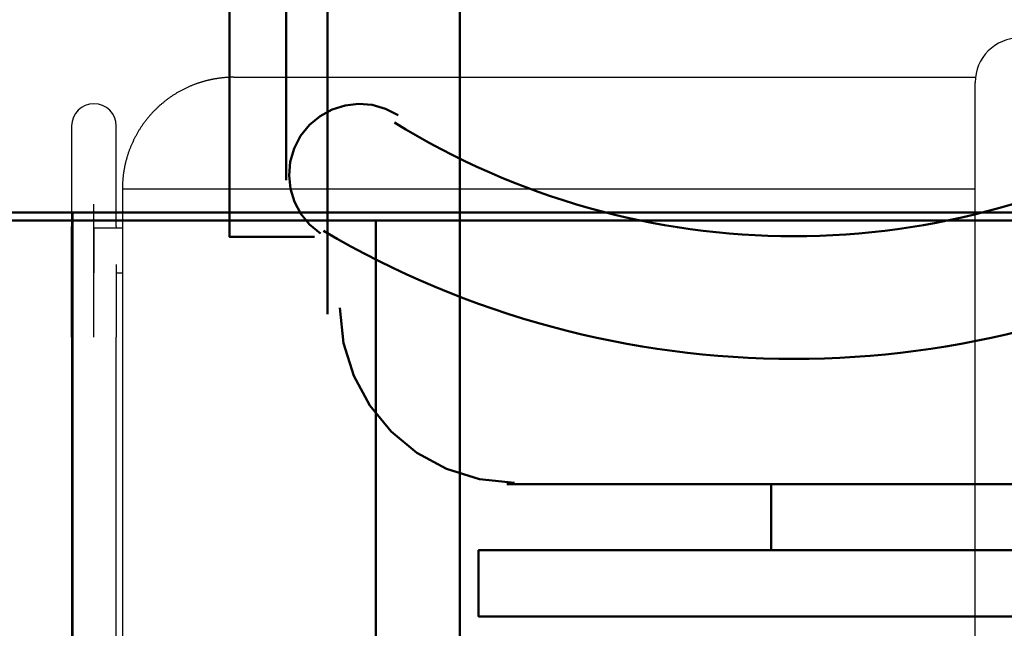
# Model space of a CAD drawing. Header units: metres. Extents: x -1 to 430, y -6 to 31.
# Tile 105 of 169: x 419.356 to 419.797, y 13.537 to 13.809. Entities that reach past the tile are written whole.
import ezdxf

# ---------------------------------------------------------------- set-up
doc = ezdxf.new("R2010")
doc.units = ezdxf.units.M
doc.linetypes.add('CONTINUA', pattern=[0])
for name, color, linetype, lineweight in [('P1 MOBLES', 7, 'CONTINUA', 25), ('P3 MOBLES', 7, 'CONTINUA', 25), ('P4 MOBLES', 7, 'CONTINUA', 25), ('P5 MOBLES', 7, 'CONTINUA', 25), ('PA MOBLES', 7, 'CONTINUA', 25)]:
    doc.layers.add(name, color=color, linetype=linetype, lineweight=lineweight)

# ---------------------------------------------------------------- blocks, each defined once
blk = doc.blocks.new('OBJETO_COMPLEJO_1')
at = {"layer": 'P1 MOBLES', "color": 202, "linetype": 'CONTINUA', "lineweight": 50, "transparency": 33554687}
blk.add_line((419.4751258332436, 13.73750261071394), (419.4751258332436, 14.08885567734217), dxfattribs=at)
for points in [[(419.4497268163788, 13.8390986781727), (419.4158614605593, 13.8390986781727), (419.4158614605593, 14.10155518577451), (419.4497268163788, 14.10155518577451), (419.4497268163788, 13.71210359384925), (419.4878253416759, 13.71210359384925)], [(419.5252733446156, 13.76670208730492), (419.5195799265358, 13.7695967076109), (419.5136065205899, 13.77125754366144), (419.507526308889, 13.77172153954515), (419.5015124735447, 13.7710256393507), (419.495738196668, 13.76920678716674), (419.4903766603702, 13.7663019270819), (419.4856010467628, 13.76234800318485), (419.4815845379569, 13.75738195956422), (419.4786324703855, 13.7517181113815), (419.4769112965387, 13.74576180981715), (419.4763858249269, 13.73968660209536), (419.47702086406, 13.73366603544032), (419.4787812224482, 13.72787365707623), (419.4816317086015, 13.7224830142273), (419.48553713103, 13.71766765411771), (419.4904622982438, 13.71360112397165)]]:
    blk.add_lwpolyline(points, dxfattribs=at)
for centre, radius, start, end in [((419.7027896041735, 14.05296097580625), 0.3404876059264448, 238.2581439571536, 301.7650842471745), ((419.7027899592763, 14.07411853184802), 0.4166750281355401, 239.5736471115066, 300.4455153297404)]:
    blk.add_arc(centre, radius, start, end, dxfattribs=at)
blk = doc.blocks.new('OBJETO_COMPLEJO_80')
at = {"layer": 'P3 MOBLES', "color": 202, "linetype": 'CONTINUA', "lineweight": 50, "transparency": 33554687}
for p, q in [((419.4936814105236, 13.67756501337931), (419.4936814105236, 13.96965370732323)), ((419.9254646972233, 13.60136796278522), (419.5741116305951, 13.60136796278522)), ((419.6926403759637, 13.57173577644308), (419.6926403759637, 13.60136796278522))]:
    blk.add_line(p, q, dxfattribs=at)
blk.add_lwpolyline([(418.7528767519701, 13.12301981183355), (418.7528767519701, 14.52419890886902), (419.5529457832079, 14.52419890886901), (419.5529457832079, 13.12301981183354), (418.7528767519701, 13.12301981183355)], close=True, dxfattribs=at)
for points in [[(419.4992086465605, 13.68031571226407), (419.500799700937, 13.66453278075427), (419.5053629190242, 13.649832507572), (419.5125833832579, 13.6365298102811), (419.5221461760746, 13.62493960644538), (419.5337363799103, 13.61537681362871), (419.5470390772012, 13.60815634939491), (419.5617393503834, 13.60359313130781), (419.5775222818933, 13.60200207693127)], [(419.8238686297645, 13.57173577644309), (419.8238686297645, 13.54210359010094), (419.5614121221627, 13.54210359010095), (419.5614121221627, 13.5717357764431), (419.9508637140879, 13.57173577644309), (419.9508637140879, 13.61406747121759)]]:
    blk.add_lwpolyline(points, dxfattribs=at)

msp = doc.modelspace()

# ---------------------------------------------------------------- linework, layer by layer
at = {"layer": 'P4 MOBLES', "color": 202, "linetype": 'CONTINUA', "lineweight": 50, "transparency": 33554687}
for points in [[(418.9152703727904, 13.11945987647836), (418.9152703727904, 13.71945987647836), (419.5152703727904, 13.71945987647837), (419.5152703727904, 13.11945987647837), (418.9152703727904, 13.11945987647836)], [(419.5152703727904, 13.11945987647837), (419.5152703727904, 13.71945987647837), (420.1152703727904, 13.71945987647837), (420.1152703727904, 13.11945987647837), (419.5152703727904, 13.11945987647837)]]:
    msp.add_lwpolyline(points, close=True, dxfattribs=at)
at = {"layer": 'P5 MOBLES', "color": 202, "linetype": 'CONTINUA', "lineweight": 50, "transparency": 33554687}
for points in [[(418.7792669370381, 13.12307710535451), (418.7792669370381, 13.72307710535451), (419.3792669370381, 13.72307710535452), (419.3792669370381, 13.12307710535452), (418.7792669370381, 13.12307710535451)], [(419.3792669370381, 13.12307710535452), (419.3792669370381, 13.72307710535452), (419.9792669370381, 13.72307710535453), (419.9792669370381, 13.12307710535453), (419.3792669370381, 13.12307710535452)]]:
    msp.add_lwpolyline(points, close=True, dxfattribs=at)
at = {"layer": 'PA MOBLES', "color": 180, "transparency": 33554687}
for p, q in [((419.4516240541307, 13.78367461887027), (419.7842531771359, 13.78367461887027)), ((419.7841148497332, 13.50132643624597), (419.7841148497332, 13.78132643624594)), ((419.3788502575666, 13.7619354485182), (419.3788502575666, 13.71687749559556)), ((419.3988502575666, 13.71687749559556), (419.3988502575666, 13.7619354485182)), ((419.4016240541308, 13.73367461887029), (419.7841148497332, 13.73367461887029)), ((419.4016240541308, 13.73367461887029), (419.4016240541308, 13.3836713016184)), ((419.3888502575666, 13.66718330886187), (419.3888502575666, 13.72675554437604)), ((419.3888502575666, 13.71606585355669), (419.3888502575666, 13.69606585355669)), ((419.4016240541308, 13.71606585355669), (419.3888502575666, 13.71606585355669)), ((419.3988502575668, 13.69606585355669), (419.4016240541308, 13.69606585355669)), ((419.3788502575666, 13.66718330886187), (419.3788502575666, 13.4066875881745)), ((419.3988502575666, 13.4066875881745), (419.3988502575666, 13.66718330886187))]:
    msp.add_line(p, q, dxfattribs=at)
for points in [[(419.4397060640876, 13.78223346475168), (419.4394548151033, 13.7821711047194), (419.4392038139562, 13.78210741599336), (419.4389530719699, 13.78204240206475), (419.4387026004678, 13.78197606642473), (419.4384524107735, 13.78190841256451), (419.4382025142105, 13.78183944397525), (419.4379529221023, 13.78176916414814), (419.4377036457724, 13.78169757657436), (419.4374546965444, 13.78162468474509), (419.4372060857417, 13.78155049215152), (419.4369578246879, 13.78147500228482), (419.4367099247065, 13.78139821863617), (419.436462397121, 13.78132014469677), (419.4362152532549, 13.78124078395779), (419.4359685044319, 13.78116013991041), (419.4357221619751, 13.78107821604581), (419.4354762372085, 13.78099501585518), (419.4352307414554, 13.78091054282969), (419.4349856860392, 13.78082480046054), (419.4347410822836, 13.78073779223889), (419.434496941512, 13.78064952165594), (419.4342532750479, 13.78055999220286), (419.434010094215, 13.78046920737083), (419.4337674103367, 13.78037717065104), (419.4335252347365, 13.78028388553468), (419.4332835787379, 13.78018935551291), (419.4330424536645, 13.78009358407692), (419.4328018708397, 13.7799965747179), (419.4325618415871, 13.77989833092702), (419.4323223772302, 13.77979885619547), (419.4320149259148, 13.77966897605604), (419.4317084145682, 13.77953705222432), (419.4314028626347, 13.77940309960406), (419.431098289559, 13.77926713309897), (419.4307947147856, 13.7791291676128), (419.430492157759, 13.77898921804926), (419.4301906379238, 13.77884729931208), (419.4298901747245, 13.77870342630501), (419.4295907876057, 13.77855761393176), (419.4292924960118, 13.77840987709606), (419.4289953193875, 13.77826023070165), (419.4286992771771, 13.77810868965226), (419.4284043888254, 13.7779552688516), (419.4281106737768, 13.77779998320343), (419.4278181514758, 13.77764284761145), (419.4275268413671, 13.77748387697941), (419.427236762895, 13.77732308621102), (419.4269479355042, 13.77716049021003), (419.4266603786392, 13.77699610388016), (419.4263741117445, 13.77682994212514), (419.4260891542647, 13.7766620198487), (419.4258055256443, 13.77649235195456), (419.4255232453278, 13.77632095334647), (419.4252423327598, 13.77614783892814), (419.4249628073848, 13.77597302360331), (419.4246846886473, 13.7757965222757), (419.4244079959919, 13.77561834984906), (419.4241327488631, 13.77543852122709), (419.4238589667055, 13.77525705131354), (419.4235866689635, 13.77507395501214), (419.4233158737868, 13.77488924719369), (419.4230465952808, 13.77470294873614), (419.4227788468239, 13.77451508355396), (419.4225126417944, 13.77432567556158), (419.4222479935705, 13.77413474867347), (419.4219849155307, 13.77394232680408), (419.4217234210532, 13.77374843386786), (419.4214635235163, 13.77355309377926), (419.4212052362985, 13.77335633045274), (419.4209485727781, 13.77315816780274), (419.4206935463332, 13.77295862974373), (419.4204401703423, 13.77275774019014), (419.4201884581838, 13.77255552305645), (419.4199384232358, 13.77235200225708), (419.4196900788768, 13.77214720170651), (419.4194434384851, 13.77194114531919), (419.419198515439, 13.77173385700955), (419.4189553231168, 13.77152536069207), (419.4187138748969, 13.77131568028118), (419.4184741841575, 13.77110483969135), (419.4182362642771, 13.77089286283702), (419.4180001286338, 13.77067977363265), (419.4177657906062, 13.77046559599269), (419.4175332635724, 13.7702503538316), (419.4173025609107, 13.77003407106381), (419.4170736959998, 13.7698167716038), (419.4168466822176, 13.76959847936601), (419.4166215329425, 13.76937921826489), (419.416398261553, 13.76915901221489), (419.4161768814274, 13.76893788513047), (419.4159590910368, 13.76871757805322), (419.4157421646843, 13.76849537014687), (419.4155261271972, 13.76827127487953), (419.4153110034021, 13.76804530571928), (419.4150968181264, 13.76781747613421), (419.4148835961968, 13.76758779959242), (419.4146713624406, 13.76735628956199), (419.4144601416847, 13.76712295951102), (419.414249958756, 13.7668878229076), (419.4140408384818, 13.7666508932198), (419.4138328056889, 13.76641218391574), (419.4136258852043, 13.76617170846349), (419.4134201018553, 13.76592948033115), (419.4132154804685, 13.7656855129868), (419.4130120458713, 13.76543981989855), (419.4128098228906, 13.76519241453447), (419.4126088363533, 13.76494331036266), (419.4124091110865, 13.7646925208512), (419.4122106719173, 13.7644400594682), (419.4120135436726, 13.76418593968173), (419.4118177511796, 13.7639301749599), (419.4116233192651, 13.76367277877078), (419.4114302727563, 13.76341376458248), (419.41123863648, 13.76315314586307), (419.4110484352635, 13.76289093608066), (419.4108596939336, 13.76262714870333), (419.4106724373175, 13.76236179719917), (419.4104866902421, 13.76209489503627), (419.4103024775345, 13.76182645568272), (419.4101198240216, 13.76155649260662), (419.4099387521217, 13.76128502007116), (419.4097592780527, 13.76101205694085), (419.409581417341, 13.76073762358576), (419.4094051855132, 13.76046174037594), (419.4092305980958, 13.76018442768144), (419.4090576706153, 13.75990570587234), (419.4088864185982, 13.75962559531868), (419.4087168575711, 13.75934411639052), (419.4085490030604, 13.75906128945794), (419.4083828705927, 13.75877713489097), (419.4082184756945, 13.75849167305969), (419.4080558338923, 13.75820492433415), (419.4078949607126, 13.75791690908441), (419.407735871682, 13.75762764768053), (419.4075785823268, 13.75733716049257), (419.4074231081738, 13.75704546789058), (419.4072694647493, 13.75675259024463), (419.4071176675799, 13.75645854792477), (419.4069677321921, 13.75616336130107), (419.4068196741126, 13.75586705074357), (419.4066735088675, 13.75556963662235), (419.4065292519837, 13.75527113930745), (419.4063869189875, 13.75497157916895), (419.4062465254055, 13.75467097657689), (419.4061080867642, 13.75436935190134), (419.4059716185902, 13.75406672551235), (419.4058371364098, 13.75376311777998), (419.4057046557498, 13.7534585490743), (419.4055741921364, 13.75315303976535), (419.4054457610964, 13.75284661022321), (419.4053193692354, 13.75253926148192), (419.405195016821, 13.75223099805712), (419.4050727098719, 13.75192184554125), (419.4049524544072, 13.75161182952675), (419.4048342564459, 13.75130097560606), (419.4047181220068, 13.75098930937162), (419.4046040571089, 13.75067685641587), (419.4044920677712, 13.75036364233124), (419.4043821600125, 13.75004969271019), (419.404274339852, 13.74973503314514), (419.4041686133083, 13.74941968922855), (419.4040649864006, 13.74910368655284), (419.4039634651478, 13.74878705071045), (419.4038640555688, 13.74846980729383), (419.4037667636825, 13.74815198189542), (419.403671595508, 13.74783360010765), (419.4035785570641, 13.74751468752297), (419.4034876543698, 13.74719526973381), (419.403398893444, 13.74687537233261), (419.4033122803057, 13.74655502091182), (419.4032278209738, 13.74623424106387), (419.4031455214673, 13.7459130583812), (419.4030653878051, 13.74559149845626), (419.4029874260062, 13.74526958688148), (419.4029116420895, 13.7449473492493), (419.4028380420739, 13.74462481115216), (419.4027666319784, 13.74430199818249), (419.4026974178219, 13.74397893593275), (419.4026304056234, 13.74365564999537), (419.4025656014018, 13.74333216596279), (419.402503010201, 13.74300850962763), (419.4024426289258, 13.74268470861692), (419.402384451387, 13.7423607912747), (419.4023284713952, 13.74203678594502), (419.4022746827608, 13.74171272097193), (419.4022230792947, 13.74138862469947), (419.4021736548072, 13.7410645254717), (419.4021264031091, 13.74074045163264), (419.402081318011, 13.74041643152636), (419.4020383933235, 13.7400924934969), (419.4019976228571, 13.7397686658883), (419.4019590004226, 13.73944497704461), (419.4019225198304, 13.73912145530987), (419.4018881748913, 13.73879812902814), (419.4018559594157, 13.73847502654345), (419.4018258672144, 13.73815217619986), (419.401797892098, 13.73782960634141), (419.4017720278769, 13.73750734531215), (419.401748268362, 13.73718542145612), (419.4017266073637, 13.73686386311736), (419.4017070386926, 13.73654269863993), (419.4016895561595, 13.73622195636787), (419.4016741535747, 13.73590166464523), (419.4016608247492, 13.73558185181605), (419.4016495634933, 13.73526254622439), (419.4016403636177, 13.73494377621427), (419.4016332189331, 13.73462557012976), (419.40162812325, 13.73430795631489), (419.4016250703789, 13.73399096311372), (419.4016240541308, 13.73367461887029)], [(419.4516240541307, 13.78367461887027), (419.4513759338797, 13.78367396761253), (419.4511263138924, 13.78367200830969), (419.4508752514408, 13.7836687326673), (419.450622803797, 13.7836641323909), (419.4503690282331, 13.78365819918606), (419.4501139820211, 13.78365092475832), (419.4498577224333, 13.78364230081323), (419.4496003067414, 13.78363231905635), (419.4493417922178, 13.78362097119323), (419.4490822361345, 13.78360824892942), (419.4488216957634, 13.78359414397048), (419.4485602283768, 13.78357864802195), (419.4482978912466, 13.78356175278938), (419.4480347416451, 13.78354344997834), (419.4477708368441, 13.78352373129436), (419.4475062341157, 13.78350258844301), (419.4472409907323, 13.78348001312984), (419.4469751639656, 13.78345599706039), (419.4467088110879, 13.78343053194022), (419.4464419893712, 13.78340360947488), (419.4461747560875, 13.78337522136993), (419.445907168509, 13.78334535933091), (419.4456392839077, 13.78331401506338), (419.4453711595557, 13.78328118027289), (419.445102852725, 13.78324684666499), (419.4448344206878, 13.78321100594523), (419.4445659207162, 13.78317364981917), (419.444297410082, 13.78313476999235), (419.4440289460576, 13.78309435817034), (419.4437605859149, 13.78305240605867), (419.4436238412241, 13.78303043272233), (419.4434871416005, 13.78300807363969), (419.4433504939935, 13.78298533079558), (419.4432139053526, 13.78296220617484), (419.4430773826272, 13.7829387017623), (419.4429409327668, 13.78291481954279), (419.4428045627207, 13.78289056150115), (419.4426682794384, 13.78286592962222), (419.4425320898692, 13.78284092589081), (419.4423960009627, 13.78281555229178), (419.4422600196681, 13.78278981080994), (419.4421241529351, 13.78276370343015), (419.4419884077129, 13.78273723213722), (419.441852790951, 13.78271039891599), (419.4417173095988, 13.78268320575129), (419.4415819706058, 13.78265565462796), (419.4414467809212, 13.78262774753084), (419.4413117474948, 13.78259948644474), (419.4411768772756, 13.78257087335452), (419.4410421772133, 13.782541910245), (419.4409076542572, 13.78251259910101), (419.4407733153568, 13.78248294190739), (419.4406391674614, 13.78245294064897), (419.4405052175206, 13.78242259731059), (419.4403714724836, 13.78239191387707), (419.4402379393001, 13.78236089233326), (419.4401046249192, 13.78232953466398), (419.4399715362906, 13.78229784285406), (419.4398386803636, 13.78226581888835), (419.4397060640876, 13.78223346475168)], [(419.3788502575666, 13.66718330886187), (419.3788502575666, 13.66783416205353), (419.3788502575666, 13.66848451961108), (419.3788502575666, 13.66913430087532), (419.3788502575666, 13.66978342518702), (419.3788502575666, 13.67043181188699), (419.3788502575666, 13.671079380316), (419.3788502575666, 13.67172604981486), (419.3788502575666, 13.67237173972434), (419.3788502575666, 13.67301636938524), (419.3788502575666, 13.67365985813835), (419.3788502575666, 13.67430212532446), (419.3788502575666, 13.67494309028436), (419.3788502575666, 13.67558267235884), (419.3788502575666, 13.67622079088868), (419.3788502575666, 13.67685736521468), (419.3788502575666, 13.67749231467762), (419.3788502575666, 13.6781255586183), (419.3788502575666, 13.67875701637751), (419.3788502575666, 13.67938660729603), (419.3788502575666, 13.68001425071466), (419.3788502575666, 13.68063986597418), (419.3788502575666, 13.68126337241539), (419.3788502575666, 13.68188468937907), (419.3788502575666, 13.68250373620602), (419.3788502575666, 13.68312043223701), (419.3788502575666, 13.68373469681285), (419.3788502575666, 13.68434644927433), (419.3788502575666, 13.68495560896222), (419.3788502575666, 13.68556209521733), (419.3788502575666, 13.68616582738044), (419.3788502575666, 13.68676634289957), (419.3788502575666, 13.68736318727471), (419.3788502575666, 13.68795629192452), (419.3788502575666, 13.68854558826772), (419.3788502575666, 13.68913100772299), (419.3788502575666, 13.68971248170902), (419.3788502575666, 13.69028994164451), (419.3788502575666, 13.69086331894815), (419.3788502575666, 13.69143254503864), (419.3788502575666, 13.69199755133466), (419.3788502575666, 13.69255826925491), (419.3788502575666, 13.69311463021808), (419.3788502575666, 13.69366656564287), (419.3788502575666, 13.69421400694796), (419.3788502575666, 13.69475688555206), (419.3788502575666, 13.69529513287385), (419.3788502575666, 13.69582868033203), (419.3788502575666, 13.69635745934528), (419.3788502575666, 13.69688140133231), (419.3788502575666, 13.6974004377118), (419.3788502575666, 13.69791449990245), (419.3788502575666, 13.69842351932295), (419.3788502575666, 13.698927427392), (419.3788502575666, 13.69942615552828), (419.3788502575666, 13.6999196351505), (419.3788502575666, 13.70040779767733), (419.3788502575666, 13.70089057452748), (419.3788502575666, 13.70136789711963), (419.3788502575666, 13.70183969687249), (419.3788502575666, 13.70230590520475), (419.3788502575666, 13.70270858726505), (419.3788502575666, 13.7031064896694), (419.3788502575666, 13.70349958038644), (419.3788502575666, 13.70388782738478), (419.3788502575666, 13.70427119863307), (419.3788502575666, 13.70464966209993), (419.3788502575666, 13.70502318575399), (419.3788502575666, 13.70539173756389), (419.3788502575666, 13.70575528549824), (419.3788502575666, 13.70611379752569), (419.3788502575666, 13.70646724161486), (419.3788502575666, 13.70681558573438), (419.3788502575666, 13.70715879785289), (419.3788502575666, 13.70749684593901), (419.3788502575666, 13.70782969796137), (419.3788502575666, 13.70815732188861), (419.3788502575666, 13.70847968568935), (419.3788502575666, 13.70879675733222), (419.3788502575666, 13.70910850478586), (419.3788502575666, 13.70941489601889), (419.3788502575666, 13.70971589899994), (419.3788502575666, 13.71001148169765), (419.3788502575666, 13.71030161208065), (419.3788502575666, 13.71058625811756), (419.3788502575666, 13.71086538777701), (419.3788502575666, 13.71113896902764), (419.3788502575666, 13.71140696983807), (419.3788502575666, 13.71166935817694), (419.3788502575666, 13.71192610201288), (419.3788502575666, 13.71217716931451), (419.3788502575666, 13.71242241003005), (419.3788502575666, 13.71266168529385), (419.3788502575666, 13.7128949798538), (419.3788502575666, 13.71312227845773), (419.3788502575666, 13.71334356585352), (419.3788502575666, 13.71355882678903), (419.3788502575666, 13.71376804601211), (419.3788502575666, 13.71397120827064), (419.3788502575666, 13.71416829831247), (419.3788502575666, 13.71435930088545), (419.3788502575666, 13.71454420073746), (419.3788502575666, 13.71472298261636), (419.3788502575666, 13.71489563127), (419.3788502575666, 13.71506213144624), (419.3788502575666, 13.71522246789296), (419.3788502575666, 13.715376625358), (419.3788502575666, 13.71552458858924), (419.3788502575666, 13.71566634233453), (419.3788502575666, 13.71580187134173), (419.3788502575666, 13.7159311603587), (419.3788502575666, 13.71605419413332), (419.3788502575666, 13.71617095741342), (419.3788502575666, 13.71628143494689), (419.3788502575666, 13.71638561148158), (419.3788502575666, 13.71648347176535), (419.3788502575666, 13.71657500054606), (419.3788502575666, 13.71666018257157), (419.3788502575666, 13.71673900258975), (419.3788502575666, 13.71681144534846), (419.3788502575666, 13.71687749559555)], [(419.3988502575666, 13.71687749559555), (419.3988502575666, 13.71685855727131), (419.3988502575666, 13.71683905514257), (419.3988502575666, 13.71681898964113), (419.3988502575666, 13.71679836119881), (419.3988502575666, 13.71677717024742), (419.3988502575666, 13.71675541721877), (419.3988502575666, 13.71673310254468), (419.3988502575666, 13.71671022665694), (419.3988502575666, 13.71668678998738), (419.3988502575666, 13.7166627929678), (419.3988502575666, 13.71663823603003), (419.3988502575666, 13.71661311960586), (419.3988502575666, 13.71658744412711), (419.3988502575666, 13.71656121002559), (419.3988502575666, 13.71653441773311), (419.3988502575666, 13.71650706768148), (419.3988502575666, 13.71647916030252), (419.3988502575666, 13.71645069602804), (419.3988502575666, 13.71642167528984), (419.3988502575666, 13.71639209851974), (419.3988502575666, 13.71636196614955), (419.3988502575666, 13.71633127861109), (419.3988502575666, 13.71630003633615), (419.3988502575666, 13.71626823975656), (419.3988502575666, 13.71623588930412), (419.3988502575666, 13.71620298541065), (419.3988502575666, 13.71616952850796), (419.3988502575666, 13.71613551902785), (419.3988502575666, 13.71610095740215), (419.3988502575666, 13.71606584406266)], [(419.3988502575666, 13.69974101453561), (419.3988502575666, 13.69970585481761), (419.3988502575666, 13.69967066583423), (419.3988502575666, 13.69963544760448), (419.3988502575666, 13.69960020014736), (419.3988502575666, 13.69956492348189), (419.3988502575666, 13.69952961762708), (419.3988502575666, 13.69949428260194), (419.3988502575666, 13.69945891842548), (419.3988502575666, 13.69942352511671), (419.3988502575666, 13.69938810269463), (419.3988502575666, 13.69935265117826), (419.3988502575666, 13.69931717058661), (419.3988502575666, 13.69928166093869), (419.3988502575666, 13.6992461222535), (419.3988502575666, 13.69921055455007), (419.3988502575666, 13.69917495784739), (419.3988502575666, 13.69913933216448), (419.3988502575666, 13.69910367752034), (419.3988502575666, 13.69906799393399), (419.3988502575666, 13.69903228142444), (419.3988502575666, 13.6989965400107), (419.3988502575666, 13.69896076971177), (419.3988502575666, 13.69892497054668), (419.3988502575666, 13.69888914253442), (419.3988502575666, 13.698853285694), (419.3988502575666, 13.69881740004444), (419.3988502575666, 13.69878148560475), (419.3988502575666, 13.69874554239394), (419.3988502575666, 13.69870957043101), (419.3988502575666, 13.69867356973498), (419.3988502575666, 13.69822957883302), (419.3988502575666, 13.69778177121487), (419.3988502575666, 13.69733019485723), (419.3988502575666, 13.69687489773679), (419.3988502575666, 13.69641592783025), (419.3988502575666, 13.69595333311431), (419.3988502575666, 13.69548716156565), (419.3988502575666, 13.69501746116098), (419.3988502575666, 13.69454427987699), (419.3988502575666, 13.69406766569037), (419.3988502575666, 13.69358766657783), (419.3988502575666, 13.69310433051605), (419.3988502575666, 13.69261770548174), (419.3988502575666, 13.69212783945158), (419.3988502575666, 13.69163478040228), (419.3988502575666, 13.69113857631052), (419.3988502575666, 13.69063927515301), (419.3988502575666, 13.69013692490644), (419.3988502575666, 13.68963157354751), (419.3988502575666, 13.68912326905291), (419.3988502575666, 13.68861205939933), (419.3988502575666, 13.68809799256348), (419.3988502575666, 13.68758111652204), (419.3988502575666, 13.68706147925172), (419.3988502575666, 13.6865391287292), (419.3988502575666, 13.68601411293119), (419.3988502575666, 13.68548647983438), (419.3988502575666, 13.68495627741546), (419.3988502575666, 13.68442355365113), (419.3988502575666, 13.6838883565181), (419.3988502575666, 13.68335099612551), (419.3988502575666, 13.68281178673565), (419.3988502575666, 13.68227078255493), (419.3988502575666, 13.68172803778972), (419.3988502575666, 13.6811836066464), (419.3988502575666, 13.68063754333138), (419.3988502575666, 13.68008990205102), (419.3988502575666, 13.67954073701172), (419.3988502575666, 13.67899010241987), (419.3988502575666, 13.67843805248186), (419.3988502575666, 13.67788464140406), (419.3988502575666, 13.67732992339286), (419.3988502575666, 13.67677395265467), (419.3988502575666, 13.67621678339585), (419.3988502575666, 13.67565846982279), (419.3988502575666, 13.67509906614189), (419.3988502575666, 13.67453862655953), (419.3988502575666, 13.6739772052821), (419.3988502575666, 13.67341485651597), (419.3988502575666, 13.67285163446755), (419.3988502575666, 13.67228759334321), (419.3988502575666, 13.67172278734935), (419.3988502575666, 13.67115727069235), (419.3988502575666, 13.67059109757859), (419.3988502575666, 13.67002432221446), (419.3988502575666, 13.66945699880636), (419.3988502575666, 13.66888918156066), (419.3988502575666, 13.66832092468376), (419.3988502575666, 13.66775228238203), (419.3988502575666, 13.66718330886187)]]:
    msp.add_lwpolyline(points, dxfattribs=at)
msp.add_arc((419.8041148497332, 13.78132643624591), 0.02, 90, 180, dxfattribs=at)
for start_param, end_param in [(4.71238898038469, 6.283185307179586), (3.141592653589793, 4.71238898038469)]:
    msp.add_ellipse((419.3888502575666, 13.76193544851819), major_axis=(-0.01, 1.224646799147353e-18), ratio=0.9878048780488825, start_param=start_param, end_param=end_param, dxfattribs=at)

# ---------------------------------------------------------------- block references
at = {"layer": 'P1 MOBLES', "color": 202, "linetype": 'CONTINUA', "lineweight": 50, "transparency": 33554687}
msp.add_blockref('OBJETO_COMPLEJO_1', (0, 0), dxfattribs=at)
at = {"layer": 'P3 MOBLES', "color": 202, "linetype": 'CONTINUA', "lineweight": 50, "transparency": 33554687}
msp.add_blockref('OBJETO_COMPLEJO_80', (0, 0), dxfattribs=at)

doc.saveas('drawing.dxf')
